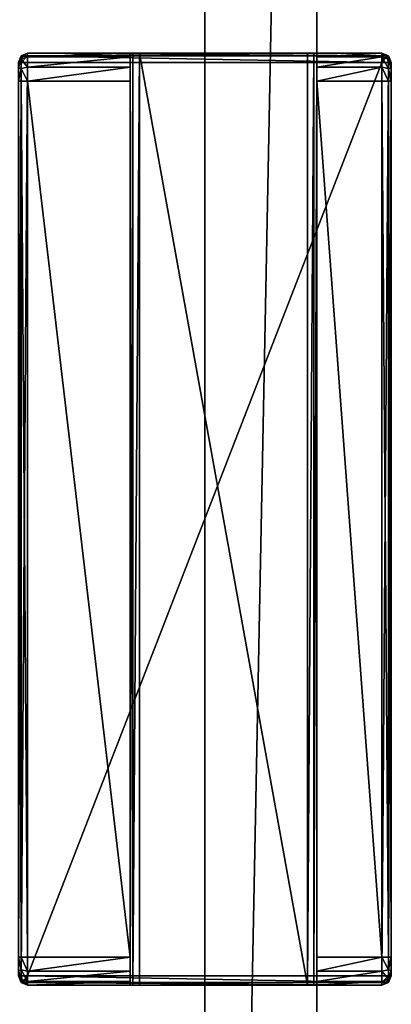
# Model space of a CAD drawing. Header units: metres. Extents: x 0 to 783, y -734 to 49.
# Tile 19 of 24: x 721 to 741, y -581 to -529. Entities that reach past the tile are written whole.
import ezdxf

# ---------------------------------------------------------------- set-up
doc = ezdxf.new("R2010")
doc.units = ezdxf.units.M

msp = doc.modelspace()

# ---------------------------------------------------------------- linework, layer by layer
at = {"layer": 'Y2A750'}
for points in [[(721.446289, -530.950378, 1997.853516), (721.549866, -530.596802, 1997.75), (721.299866, -530.950378, 1997.5)], [(721.549866, -530.596802, 1997.75), (721.446289, -530.596802, 1997.5), (721.299866, -530.950378, 1997.5)], [(721.446289, -530.596802, 1997.5), (721.446289, -530.596802, 1977.5), (721.299866, -530.950378, 1997.5)], [(721.446289, -530.596802, 1977.5), (721.299866, -530.950378, 1977.5), (721.299866, -530.950378, 1997.5)], [(721.446289, -530.596802, 1977.5), (721.446289, -530.778198, 1976.823242), (721.299866, -530.950378, 1977.5)], [(721.299866, -530.950378, 1977.5), (721.446289, -530.778198, 1976.823242), (721.299866, -531.243286, 1976.792847)], [(721.446289, -530.778198, 1976.823242), (721.446289, -531.273621, 1976.327759), (721.299866, -531.243286, 1976.792847)], [(721.549866, -530.596802, 1997.75), (721.799866, -530.450378, 1997.5), (721.446289, -530.596802, 1997.5)], [(721.799866, -530.450378, 1997.5), (721.799866, -530.450378, 1977.5), (721.446289, -530.596802, 1997.5)], [(721.799866, -530.450378, 1977.5), (721.446289, -530.596802, 1977.5), (721.446289, -530.596802, 1997.5)], [(721.799866, -530.651367, 1976.75), (721.446289, -530.596802, 1977.5), (721.799866, -530.450378, 1977.5)], [(721.799866, -530.950378, 1998), (721.799866, -530.596802, 1997.853516), (721.446289, -530.950378, 1997.853516)], [(721.799866, -530.596802, 1997.853516), (721.549866, -530.596802, 1997.75), (721.446289, -530.950378, 1997.853516)], [(721.446289, -530.778198, 1976.823242), (721.446289, -530.596802, 1977.5), (721.799866, -530.651367, 1976.75)], [(721.799866, -531.200378, 1976.200928), (721.446289, -530.778198, 1976.823242), (721.799866, -530.651367, 1976.75)], [(721.446289, -531.273621, 1976.327759), (721.446289, -530.778198, 1976.823242), (721.799866, -531.200378, 1976.200928)], [(721.799866, -530.450378, 1997.5), (721.549866, -530.596802, 1997.75), (721.799866, -530.596802, 1997.853516)], [(740.799866, -530.450378, 1997.5), (721.799866, -530.450378, 1997.5), (740.799866, -530.596802, 1997.853516)], [(721.799866, -530.450378, 1997.5), (721.799866, -530.596802, 1997.853516), (740.799866, -530.596802, 1997.853516)], [(727.799866, -530.450378, 1994), (721.799866, -530.450378, 1997.5), (736.799866, -530.450378, 1994)], [(721.799866, -530.450378, 1997.5), (740.799866, -530.450378, 1997.5), (736.799866, -530.450378, 1994)], [(727.446289, -530.450378, 1993.853516), (721.799866, -530.450378, 1997.5), (727.799866, -530.450378, 1994)], [(727.299866, -530.450378, 1993.5), (721.799866, -530.450378, 1997.5), (727.446289, -530.450378, 1993.853516)], [(721.799866, -530.450378, 1997.5), (727.299866, -530.450378, 1977.5), (721.799866, -530.450378, 1977.5)], [(727.299866, -530.450378, 1977.5), (721.799866, -530.450378, 1997.5), (727.299866, -530.450378, 1993.5)], [(721.799866, -530.450378, 1977.5), (727.299866, -530.450378, 1977.5), (721.799866, -530.651367, 1976.75)], [(727.299866, -530.450378, 1977.5), (727.299866, -530.651367, 1976.75), (721.799866, -530.651367, 1976.75)], [(740.799866, -530.596802, 1997.853516), (721.799866, -530.596802, 1997.853516), (740.799866, -530.950378, 1998)], [(721.799866, -530.596802, 1997.853516), (721.799866, -530.950378, 1998), (740.799866, -530.950378, 1998)], [(721.799866, -530.651367, 1976.75), (727.299866, -530.651367, 1976.75), (721.799866, -531.200378, 1976.200928)], [(727.299866, -530.651367, 1976.75), (727.299866, -531.200378, 1976.200928), (721.799866, -531.200378, 1976.200928)], [(727.446289, -580.450378, 1993.853516), (727.299866, -580.450378, 1993.5), (727.446289, -530.450378, 1993.853516)], [(727.299866, -580.450378, 1993.5), (727.299866, -530.450378, 1993.5), (727.446289, -530.450378, 1993.853516)], [(727.299866, -530.450378, 1977.5), (727.299866, -530.450378, 1993.5), (727.299866, -530.651367, 1976.75)], [(727.299866, -530.450378, 1993.5), (727.299866, -531.950378, 1976), (727.299866, -530.651367, 1976.75)], [(727.299866, -530.450378, 1993.5), (727.299866, -578.950378, 1976), (727.299866, -531.950378, 1976)], [(727.299866, -580.450378, 1993.5), (727.299866, -578.950378, 1976), (727.299866, -530.450378, 1993.5)], [(727.299866, -530.651367, 1976.75), (727.299866, -531.950378, 1976), (727.299866, -531.200378, 1976.200928)], [(727.799866, -580.450378, 1994), (727.446289, -580.450378, 1993.853516), (727.799866, -530.450378, 1994)], [(727.446289, -580.450378, 1993.853516), (727.446289, -530.450378, 1993.853516), (727.799866, -530.450378, 1994)], [(736.799866, -530.450378, 1994), (736.799866, -580.450378, 1994), (727.799866, -530.450378, 1994)], [(736.799866, -580.450378, 1994), (727.799866, -580.450378, 1994), (727.799866, -530.450378, 1994)], [(737.153381, -580.450378, 1993.853516), (736.799866, -580.450378, 1994), (737.153381, -530.450378, 1993.853516)], [(736.799866, -580.450378, 1994), (736.799866, -530.450378, 1994), (737.153381, -530.450378, 1993.853516)], [(736.799866, -530.450378, 1994), (740.799866, -530.450378, 1997.5), (737.153381, -530.450378, 1993.853516)], [(737.299866, -580.450378, 1993.5), (737.153381, -580.450378, 1993.853516), (737.299866, -530.450378, 1993.5)], [(737.153381, -580.450378, 1993.853516), (737.153381, -530.450378, 1993.853516), (737.299866, -530.450378, 1993.5)], [(737.153381, -530.450378, 1993.853516), (740.799866, -530.450378, 1997.5), (737.299866, -530.450378, 1993.5)], [(737.299866, -530.450378, 1977.5), (740.799866, -530.450378, 1977.5), (737.299866, -530.651367, 1976.75)], [(740.799866, -530.450378, 1977.5), (740.799866, -530.651367, 1976.75), (737.299866, -530.651367, 1976.75)], [(737.299866, -530.450378, 1977.5), (737.299866, -530.651367, 1976.75), (737.299866, -530.450378, 1993.5)], [(737.299866, -580.450378, 1993.5), (737.299866, -530.450378, 1993.5), (737.299866, -578.950378, 1976)], [(737.299866, -578.950378, 1976), (737.299866, -530.450378, 1993.5), (737.299866, -531.950378, 1976)], [(737.299866, -530.450378, 1993.5), (737.299866, -530.651367, 1976.75), (737.299866, -531.950378, 1976)], [(737.299866, -530.450378, 1977.5), (740.799866, -530.450378, 1997.5), (740.799866, -530.450378, 1977.5)], [(737.299866, -530.450378, 1993.5), (740.799866, -530.450378, 1997.5), (737.299866, -530.450378, 1977.5)], [(737.299866, -530.651367, 1976.75), (740.799866, -530.651367, 1976.75), (737.299866, -531.200378, 1976.200928)], [(740.799866, -530.651367, 1976.75), (740.799866, -531.200378, 1976.200928), (737.299866, -531.200378, 1976.200928)], [(737.299866, -531.950378, 1976), (737.299866, -530.651367, 1976.75), (737.299866, -531.200378, 1976.200928)], [(741.153381, -530.778198, 1976.823242), (740.799866, -530.450378, 1977.5), (741.153381, -530.596802, 1977.5)], [(740.799866, -530.450378, 1977.5), (741.153381, -530.778198, 1976.823242), (740.799866, -530.651367, 1976.75)], [(740.799866, -530.450378, 1997.5), (741.049866, -530.596802, 1997.75), (741.153381, -530.596802, 1997.5)], [(741.049866, -530.596802, 1997.75), (740.799866, -530.450378, 1997.5), (740.799866, -530.596802, 1997.853516)], [(740.799866, -530.450378, 1977.5), (740.799866, -530.450378, 1997.5), (741.153381, -530.596802, 1977.5)], [(740.799866, -530.450378, 1997.5), (741.153381, -530.596802, 1997.5), (741.153381, -530.596802, 1977.5)], [(741.153381, -530.950378, 1997.853516), (741.049866, -530.596802, 1997.75), (740.799866, -530.950378, 1998)], [(741.049866, -530.596802, 1997.75), (740.799866, -530.596802, 1997.853516), (740.799866, -530.950378, 1998)], [(741.153381, -530.778198, 1976.823242), (741.153381, -531.273621, 1976.327759), (740.799866, -530.651367, 1976.75)], [(740.799866, -530.651367, 1976.75), (741.153381, -531.273621, 1976.327759), (740.799866, -531.200378, 1976.200928)], [(741.153381, -530.596802, 1997.5), (741.049866, -530.596802, 1997.75), (741.153381, -530.950378, 1997.853516)], [(741.153381, -530.778198, 1976.823242), (741.153381, -530.596802, 1977.5), (741.299866, -530.950378, 1977.5)], [(741.299866, -530.950378, 1997.5), (741.153381, -530.596802, 1997.5), (741.153381, -530.950378, 1997.853516)], [(741.153381, -530.596802, 1977.5), (741.153381, -530.596802, 1997.5), (741.299866, -530.950378, 1977.5)], [(741.153381, -530.596802, 1997.5), (741.299866, -530.950378, 1997.5), (741.299866, -530.950378, 1977.5)], [(741.153381, -531.273621, 1976.327759), (741.153381, -530.778198, 1976.823242), (741.299866, -531.243286, 1976.792847)], [(741.299866, -531.243286, 1976.792847), (741.153381, -530.778198, 1976.823242), (741.299866, -530.950378, 1977.5)], [(721.446289, -579.950378, 1997.853516), (721.446289, -530.950378, 1997.853516), (721.299866, -579.950378, 1997.5)], [(721.446289, -530.950378, 1997.853516), (721.299866, -530.950378, 1997.5), (721.299866, -579.950378, 1997.5)], [(721.299866, -531.243286, 1976.792847), (721.446289, -531.273621, 1976.327759), (721.299866, -531.950378, 1976.5)], [(721.446289, -531.273621, 1976.327759), (721.446289, -531.950378, 1976.146484), (721.299866, -531.950378, 1976.5)], [(721.799866, -579.950378, 1998), (721.799866, -530.950378, 1998), (721.446289, -579.950378, 1997.853516)], [(721.799866, -530.950378, 1998), (721.446289, -530.950378, 1997.853516), (721.446289, -579.950378, 1997.853516)], [(721.799866, -531.950378, 1976), (721.446289, -531.273621, 1976.327759), (721.799866, -531.200378, 1976.200928)], [(721.446289, -531.273621, 1976.327759), (721.799866, -531.950378, 1976), (721.446289, -531.950378, 1976.146484)], [(740.799866, -579.950378, 1998), (740.799866, -530.950378, 1998), (721.799866, -579.950378, 1998)], [(740.799866, -530.950378, 1998), (721.799866, -530.950378, 1998), (721.799866, -579.950378, 1998)], [(721.799866, -531.200378, 1976.200928), (727.299866, -531.200378, 1976.200928), (721.799866, -531.950378, 1976)], [(727.299866, -531.200378, 1976.200928), (727.299866, -531.950378, 1976), (721.799866, -531.950378, 1976)], [(737.299866, -531.200378, 1976.200928), (740.799866, -531.200378, 1976.200928), (737.299866, -531.950378, 1976)], [(740.799866, -531.200378, 1976.200928), (740.799866, -531.950378, 1976), (737.299866, -531.950378, 1976)], [(741.153381, -579.950378, 1997.853516), (741.153381, -530.950378, 1997.853516), (740.799866, -579.950378, 1998)], [(741.153381, -530.950378, 1997.853516), (740.799866, -530.950378, 1998), (740.799866, -579.950378, 1998)], [(741.153381, -531.273621, 1976.327759), (741.153381, -531.950378, 1976.146484), (740.799866, -531.200378, 1976.200928)], [(740.799866, -531.200378, 1976.200928), (741.153381, -531.950378, 1976.146484), (740.799866, -531.950378, 1976)], [(741.299866, -579.950378, 1997.5), (741.299866, -530.950378, 1997.5), (741.153381, -579.950378, 1997.853516)], [(741.299866, -530.950378, 1997.5), (741.153381, -530.950378, 1997.853516), (741.153381, -579.950378, 1997.853516)], [(741.299866, -531.950378, 1976.5), (741.153381, -531.273621, 1976.327759), (741.299866, -531.243286, 1976.792847)], [(741.153381, -531.950378, 1976.146484), (741.153381, -531.273621, 1976.327759), (741.299866, -531.950378, 1976.5)], [(741.299866, -530.950378, 1997.5), (741.299866, -531.243286, 1976.792847), (741.299866, -530.950378, 1977.5)], [(741.299866, -531.243286, 1976.792847), (741.299866, -530.950378, 1997.5), (741.299866, -531.950378, 1976.5)], [(741.299866, -530.950378, 1997.5), (741.299866, -579.950378, 1997.5), (741.299866, -531.950378, 1976.5)], [(721.299866, -578.950378, 1976.5), (721.299866, -531.950378, 1976.5), (721.446289, -578.950378, 1976.146484)], [(721.299866, -531.950378, 1976.5), (721.446289, -531.950378, 1976.146484), (721.446289, -578.950378, 1976.146484)], [(721.446289, -578.950378, 1976.146484), (721.446289, -531.950378, 1976.146484), (721.799866, -578.950378, 1976)], [(721.446289, -531.950378, 1976.146484), (721.799866, -531.950378, 1976), (721.799866, -578.950378, 1976)], [(727.299866, -531.950378, 1976), (727.299866, -578.950378, 1976), (721.799866, -531.950378, 1976)], [(727.299866, -578.950378, 1976), (721.799866, -578.950378, 1976), (721.799866, -531.950378, 1976)], [(740.799866, -531.950378, 1976), (740.799866, -578.950378, 1976), (737.299866, -531.950378, 1976)], [(740.799866, -578.950378, 1976), (737.299866, -578.950378, 1976), (737.299866, -531.950378, 1976)], [(740.799866, -578.950378, 1976), (740.799866, -531.950378, 1976), (741.153381, -578.950378, 1976.146484)], [(740.799866, -531.950378, 1976), (741.153381, -531.950378, 1976.146484), (741.153381, -578.950378, 1976.146484)], [(741.153381, -578.950378, 1976.146484), (741.153381, -531.950378, 1976.146484), (741.299866, -578.950378, 1976.5)], [(741.153381, -531.950378, 1976.146484), (741.299866, -531.950378, 1976.5), (741.299866, -578.950378, 1976.5)], [(741.299866, -531.950378, 1976.5), (741.299866, -579.950378, 1997.5), (741.299866, -578.950378, 1976.5)], [(721.446289, -578.950378, 1976.146484), (721.446289, -579.627136, 1976.327759), (721.299866, -578.950378, 1976.5)], [(721.299866, -578.950378, 1976.5), (721.446289, -579.627136, 1976.327759), (721.299866, -579.657471, 1976.792847)], [(721.446289, -579.627136, 1976.327759), (721.446289, -578.950378, 1976.146484), (721.799866, -579.700378, 1976.200928)], [(721.799866, -579.700378, 1976.200928), (721.446289, -578.950378, 1976.146484), (721.799866, -578.950378, 1976)], [(721.799866, -578.950378, 1976), (727.299866, -578.950378, 1976), (721.799866, -579.700378, 1976.200928)], [(727.299866, -578.950378, 1976), (727.299866, -579.700378, 1976.200928), (721.799866, -579.700378, 1976.200928)], [(727.299866, -580.450378, 1977.5), (727.299866, -578.950378, 1976), (727.299866, -580.450378, 1993.5)], [(727.299866, -578.950378, 1976), (727.299866, -580.249451, 1976.75), (727.299866, -579.700378, 1976.200928)], [(727.299866, -580.249451, 1976.75), (727.299866, -578.950378, 1976), (727.299866, -580.450378, 1977.5)], [(737.299866, -578.950378, 1976), (740.799866, -578.950378, 1976), (737.299866, -579.700378, 1976.200928)], [(740.799866, -578.950378, 1976), (740.799866, -579.700378, 1976.200928), (737.299866, -579.700378, 1976.200928)], [(737.299866, -579.700378, 1976.200928), (737.299866, -580.249451, 1976.75), (737.299866, -578.950378, 1976)], [(737.299866, -580.249451, 1976.75), (737.299866, -580.450378, 1993.5), (737.299866, -578.950378, 1976)], [(741.153381, -579.627136, 1976.327759), (740.799866, -578.950378, 1976), (741.153381, -578.950378, 1976.146484)], [(740.799866, -578.950378, 1976), (741.153381, -579.627136, 1976.327759), (740.799866, -579.700378, 1976.200928)], [(741.299866, -579.657471, 1976.792847), (741.153381, -579.627136, 1976.327759), (741.299866, -578.950378, 1976.5)], [(741.153381, -579.627136, 1976.327759), (741.153381, -578.950378, 1976.146484), (741.299866, -578.950378, 1976.5)], [(741.299866, -579.950378, 1997.5), (741.299866, -579.950378, 1977.5), (741.299866, -578.950378, 1976.5)], [(741.299866, -578.950378, 1976.5), (741.299866, -579.950378, 1977.5), (741.299866, -579.657471, 1976.792847)], [(721.446289, -579.627136, 1976.327759), (721.446289, -580.12262, 1976.823242), (721.299866, -579.657471, 1976.792847)], [(721.299866, -579.657471, 1976.792847), (721.446289, -580.12262, 1976.823242), (721.299866, -579.950378, 1977.5)], [(721.299866, -579.950378, 1997.5), (721.446289, -580.303955, 1997.5), (721.446289, -579.950378, 1997.853516)], [(721.446289, -580.12262, 1976.823242), (721.446289, -580.303955, 1977.5), (721.299866, -579.950378, 1977.5)], [(721.299866, -579.950378, 1997.5), (721.299866, -579.950378, 1977.5), (721.446289, -580.303955, 1997.5)], [(721.299866, -579.950378, 1977.5), (721.446289, -580.303955, 1977.5), (721.446289, -580.303955, 1997.5)], [(721.446289, -580.12262, 1976.823242), (721.446289, -579.627136, 1976.327759), (721.799866, -580.249451, 1976.75)], [(721.799866, -580.249451, 1976.75), (721.446289, -579.627136, 1976.327759), (721.799866, -579.700378, 1976.200928)], [(721.446289, -580.303955, 1997.5), (721.549866, -580.303955, 1997.75), (721.446289, -579.950378, 1997.853516)], [(721.446289, -579.950378, 1997.853516), (721.549866, -580.303955, 1997.75), (721.799866, -579.950378, 1998)], [(721.549866, -580.303955, 1997.75), (721.799866, -580.303955, 1997.853516), (721.799866, -579.950378, 1998)], [(721.799866, -579.700378, 1976.200928), (727.299866, -579.700378, 1976.200928), (721.799866, -580.249451, 1976.75)], [(727.299866, -579.700378, 1976.200928), (727.299866, -580.249451, 1976.75), (721.799866, -580.249451, 1976.75)], [(740.799866, -579.950378, 1998), (721.799866, -579.950378, 1998), (740.799866, -580.303955, 1997.853516)], [(721.799866, -579.950378, 1998), (721.799866, -580.303955, 1997.853516), (740.799866, -580.303955, 1997.853516)], [(737.299866, -579.700378, 1976.200928), (740.799866, -579.700378, 1976.200928), (737.299866, -580.249451, 1976.75)], [(740.799866, -579.700378, 1976.200928), (740.799866, -580.249451, 1976.75), (737.299866, -580.249451, 1976.75)], [(741.153381, -579.627136, 1976.327759), (741.153381, -580.12262, 1976.823242), (740.799866, -579.700378, 1976.200928)], [(740.799866, -579.700378, 1976.200928), (741.153381, -580.12262, 1976.823242), (740.799866, -580.249451, 1976.75)], [(740.799866, -579.950378, 1998), (740.799866, -580.303955, 1997.853516), (741.153381, -579.950378, 1997.853516)], [(740.799866, -580.303955, 1997.853516), (741.049866, -580.303955, 1997.75), (741.153381, -579.950378, 1997.853516)], [(741.153381, -579.950378, 1997.853516), (741.049866, -580.303955, 1997.75), (741.299866, -579.950378, 1997.5)], [(741.049866, -580.303955, 1997.75), (741.153381, -580.303955, 1997.5), (741.299866, -579.950378, 1997.5)], [(741.153381, -580.12262, 1976.823242), (741.153381, -579.627136, 1976.327759), (741.299866, -579.657471, 1976.792847)], [(741.299866, -579.950378, 1977.5), (741.153381, -580.12262, 1976.823242), (741.299866, -579.657471, 1976.792847)], [(741.153381, -580.303955, 1977.5), (741.153381, -580.12262, 1976.823242), (741.299866, -579.950378, 1977.5)], [(741.299866, -579.950378, 1977.5), (741.299866, -579.950378, 1997.5), (741.153381, -580.303955, 1977.5)], [(741.299866, -579.950378, 1997.5), (741.153381, -580.303955, 1997.5), (741.153381, -580.303955, 1977.5)], [(721.446289, -580.12262, 1976.823242), (721.799866, -580.450378, 1977.5), (721.446289, -580.303955, 1977.5)], [(721.799866, -580.450378, 1977.5), (721.446289, -580.12262, 1976.823242), (721.799866, -580.249451, 1976.75)], [(721.799866, -580.450378, 1997.5), (721.549866, -580.303955, 1997.75), (721.446289, -580.303955, 1997.5)], [(721.446289, -580.303955, 1997.5), (721.446289, -580.303955, 1977.5), (721.799866, -580.450378, 1997.5)], [(721.446289, -580.303955, 1977.5), (721.799866, -580.450378, 1977.5), (721.799866, -580.450378, 1997.5)], [(721.549866, -580.303955, 1997.75), (721.799866, -580.450378, 1997.5), (721.799866, -580.303955, 1997.853516)], [(721.799866, -580.249451, 1976.75), (727.299866, -580.249451, 1976.75), (721.799866, -580.450378, 1977.5)], [(727.299866, -580.249451, 1976.75), (727.299866, -580.450378, 1977.5), (721.799866, -580.450378, 1977.5)], [(740.799866, -580.303955, 1997.853516), (721.799866, -580.303955, 1997.853516), (740.799866, -580.450378, 1997.5)], [(721.799866, -580.303955, 1997.853516), (721.799866, -580.450378, 1997.5), (740.799866, -580.450378, 1997.5)], [(721.799866, -580.450378, 1977.5), (727.299866, -580.450378, 1977.5), (721.799866, -580.450378, 1997.5)], [(727.299866, -580.450378, 1977.5), (727.299866, -580.450378, 1993.5), (721.799866, -580.450378, 1997.5)], [(727.446289, -580.450378, 1993.853516), (721.799866, -580.450378, 1997.5), (727.299866, -580.450378, 1993.5)], [(727.799866, -580.450378, 1994), (721.799866, -580.450378, 1997.5), (727.446289, -580.450378, 1993.853516)], [(740.799866, -580.450378, 1997.5), (721.799866, -580.450378, 1997.5), (736.799866, -580.450378, 1994)], [(736.799866, -580.450378, 1994), (721.799866, -580.450378, 1997.5), (727.799866, -580.450378, 1994)], [(737.153381, -580.450378, 1993.853516), (740.799866, -580.450378, 1997.5), (736.799866, -580.450378, 1994)], [(737.299866, -580.450378, 1993.5), (740.799866, -580.450378, 1997.5), (737.153381, -580.450378, 1993.853516)], [(737.299866, -580.249451, 1976.75), (740.799866, -580.249451, 1976.75), (737.299866, -580.450378, 1977.5)], [(740.799866, -580.249451, 1976.75), (740.799866, -580.450378, 1977.5), (737.299866, -580.450378, 1977.5)], [(737.299866, -580.450378, 1993.5), (737.299866, -580.249451, 1976.75), (737.299866, -580.450378, 1977.5)], [(737.299866, -580.450378, 1977.5), (740.799866, -580.450378, 1997.5), (737.299866, -580.450378, 1993.5)], [(740.799866, -580.450378, 1977.5), (740.799866, -580.450378, 1997.5), (737.299866, -580.450378, 1977.5)], [(741.153381, -580.12262, 1976.823242), (741.153381, -580.303955, 1977.5), (740.799866, -580.249451, 1976.75)], [(740.799866, -580.249451, 1976.75), (741.153381, -580.303955, 1977.5), (740.799866, -580.450378, 1977.5)], [(741.153381, -580.303955, 1977.5), (741.153381, -580.303955, 1997.5), (740.799866, -580.450378, 1977.5)], [(741.153381, -580.303955, 1997.5), (740.799866, -580.450378, 1997.5), (740.799866, -580.450378, 1977.5)], [(740.799866, -580.450378, 1997.5), (741.049866, -580.303955, 1997.75), (740.799866, -580.303955, 1997.853516)], [(741.049866, -580.303955, 1997.75), (740.799866, -580.450378, 1997.5), (741.153381, -580.303955, 1997.5)]]:
    msp.add_3dface(points, dxfattribs=at)
at = {"layer": 'Y2A75012'}
for points in [[(731.299866, -403.299591, 3), (731.299866, -710.299561, 3), (731.299866, -403.299591, 1994)], [(731.299866, -710.299561, 3), (731.299866, -710.299561, 1994), (731.299866, -403.299591, 1994)], [(731.299866, -403.299591, 3), (737.299866, -403.299591, 3), (731.299866, -710.299561, 3)], [(737.299866, -403.299591, 3), (737.299866, -710.299561, 3), (731.299866, -710.299561, 3)], [(731.299866, -403.299591, 1994), (731.299866, -710.299561, 1994), (737.299866, -403.299591, 1994)], [(731.299866, -710.299561, 1994), (737.299866, -710.299561, 1994), (737.299866, -403.299591, 1994)], [(737.299866, -710.299561, 3), (737.299866, -403.299591, 3), (737.299866, -710.299561, 1994)], [(737.299866, -403.299591, 3), (737.299866, -403.299591, 1994), (737.299866, -710.299561, 1994)]]:
    msp.add_3dface(points, dxfattribs=at)

doc.saveas('drawing.dxf')
